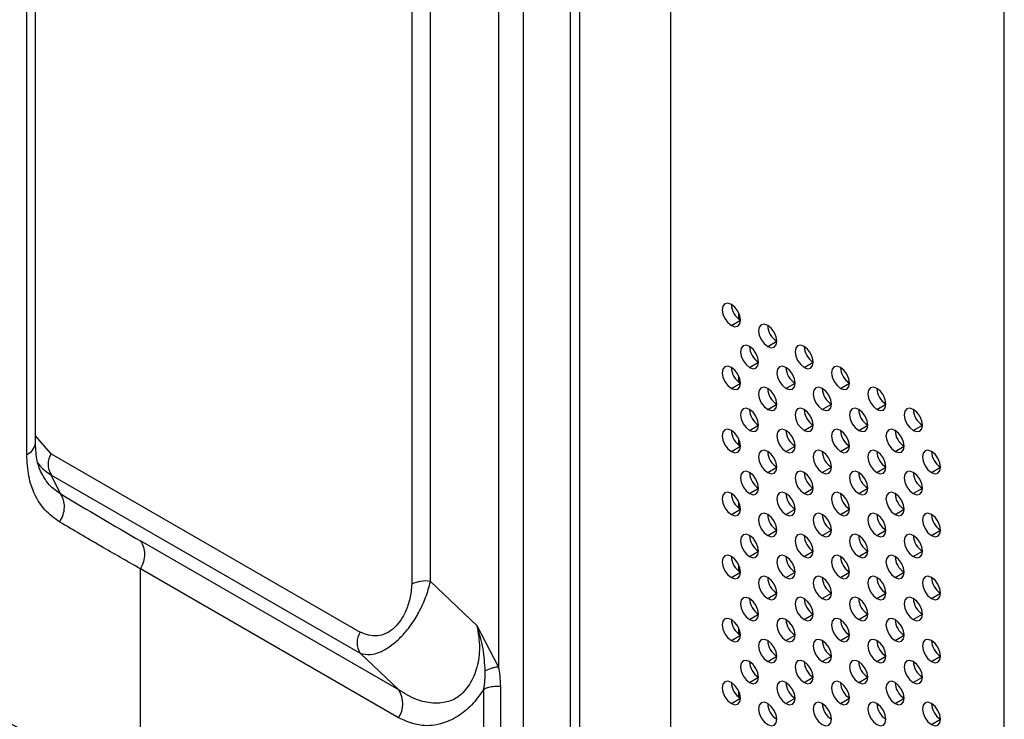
# Model space of a CAD drawing. Header units: millimetres. Extents: x 0 to 1118, y 0 to 864.
# Tile 80 of 254: x 861 to 874, y 639 to 648. Entities that reach past the tile are written whole.
import ezdxf

# ---------------------------------------------------------------- set-up
doc = ezdxf.new("R2010")
doc.units = ezdxf.units.MM

msp = doc.modelspace()

# ---------------------------------------------------------------- linework, layer by layer
at = {"color": 7, "linetype": 'Continuous', "lineweight": 25}
for p, q in [((867.297, 611.74), (867.297, 687.674)), ((869.199, 686.699), (869.199, 611.706)), ((867.903, 685.678), (867.903, 611.502)), ((868.021, 685.61), (868.021, 611.434)), ((873.524, 609.209), (873.524, 684.229)), ((866.975, 664.755), (866.975, 639.76)), ((866.092, 640.867), (866.092, 663.92)), ((865.85, 663.883), (865.85, 640.83)), ((860.976, 642.658), (860.976, 655.325)), ((860.863, 642.514), (860.863, 655.181)), ((870.083, 644.347), (870.083, 644.268)), ((869.989, 644.184), (870.107, 644.252)), ((870.46, 643.912), (870.578, 643.98)), ((870.225, 643.64), (870.342, 643.708)), ((870.932, 643.64), (871.05, 643.708)), ((870.083, 643.531), (870.083, 643.452)), ((869.989, 643.368), (870.107, 643.436)), ((870.696, 643.368), (870.814, 643.436)), ((871.403, 643.368), (871.521, 643.436)), ((870.46, 643.095), (870.578, 643.163)), ((871.167, 643.095), (871.285, 643.164)), ((871.874, 643.096), (871.992, 643.164)), ((870.225, 642.823), (870.342, 642.891)), ((870.932, 642.823), (871.05, 642.891)), ((871.639, 642.823), (871.757, 642.891)), ((872.346, 642.823), (872.464, 642.891)), ((869.989, 642.551), (870.107, 642.619)), ((870.083, 642.714), (870.083, 642.635)), ((870.696, 642.551), (870.814, 642.619)), ((871.403, 642.551), (871.521, 642.619)), ((872.11, 642.551), (872.228, 642.619)), ((861.178, 642.521), (865.181, 640.21)), ((870.46, 642.279), (870.578, 642.347)), ((871.167, 642.279), (871.285, 642.347)), ((871.874, 642.279), (871.992, 642.347)), ((872.582, 642.279), (872.699, 642.347)), ((861.177, 642.25), (861.302, 642.002)), ((861.177, 642.25), (865.18, 639.939)), ((870.225, 642.007), (870.342, 642.075)), ((870.932, 642.007), (871.05, 642.075)), ((871.639, 642.007), (871.757, 642.075)), ((872.346, 642.007), (872.464, 642.075)), ((870.083, 641.898), (870.083, 641.819)), ((869.989, 641.734), (870.107, 641.803)), ((870.696, 641.735), (870.814, 641.803)), ((871.403, 641.735), (871.521, 641.803)), ((872.11, 641.735), (872.228, 641.803)), ((870.46, 641.462), (870.578, 641.53)), ((871.167, 641.462), (871.285, 641.53)), ((871.874, 641.462), (871.992, 641.531)), ((872.582, 641.463), (872.699, 641.531)), ((865.681, 639.461), (862.338, 641.392)), ((870.225, 641.19), (870.342, 641.258)), ((870.932, 641.19), (871.05, 641.258)), ((871.639, 641.19), (871.757, 641.258)), ((872.346, 641.19), (872.464, 641.258)), ((870.083, 641.081), (870.083, 641.002)), ((862.336, 638.106), (862.336, 641.031)), ((865.68, 639.1), (862.336, 641.031)), ((869.989, 640.918), (870.107, 640.986)), ((870.696, 640.918), (870.814, 640.986)), ((871.403, 640.918), (871.521, 640.986)), ((872.11, 640.918), (872.228, 640.986)), ((866.092, 640.867), (866.696, 640.291)), ((870.46, 640.646), (870.578, 640.714)), ((871.167, 640.646), (871.285, 640.714)), ((871.874, 640.646), (871.992, 640.714)), ((872.582, 640.646), (872.699, 640.714)), ((870.225, 640.374), (870.342, 640.442)), ((870.932, 640.374), (871.05, 640.442)), ((871.639, 640.374), (871.757, 640.442)), ((872.346, 640.374), (872.464, 640.442)), ((866.975, 639.76), (866.696, 640.291)), ((870.083, 640.265), (870.083, 640.186)), ((869.989, 640.101), (870.107, 640.169)), ((870.696, 640.101), (870.814, 640.17)), ((871.403, 640.102), (871.521, 640.17)), ((872.11, 640.102), (872.228, 640.17)), ((865.681, 639.461), (865.18, 639.939)), ((870.46, 639.829), (870.578, 639.897)), ((871.167, 639.829), (871.285, 639.897)), ((871.874, 639.829), (871.992, 639.897)), ((872.582, 639.829), (872.699, 639.897)), ((870.225, 639.557), (870.342, 639.625)), ((870.932, 639.557), (871.05, 639.625)), ((871.639, 639.557), (871.757, 639.625)), ((872.346, 639.557), (872.464, 639.625)), ((866.781, 639.469), (866.781, 635.497)), ((867.002, 635.537), (867.002, 639.509)), ((870.083, 639.448), (870.083, 639.369)), ((869.989, 639.285), (870.107, 639.353)), ((870.696, 639.285), (870.814, 639.353)), ((871.403, 639.285), (871.521, 639.353)), ((872.11, 639.285), (872.228, 639.353)), ((872.582, 639.013), (872.699, 639.081))]:
    msp.add_line(p, q, dxfattribs=at)
at = {"color": 8, "linetype": 'Continuous', "lineweight": 25}
msp.add_line((861.178, 642.521), (860.976, 642.752), dxfattribs=at)
at = {"color": 7, "linetype": 'Continuous', "lineweight": 25, "flags": 128}
for points in [[(869.989, 644.456), (869.944, 644.472), (869.906, 644.465), (869.88, 644.435), (869.871, 644.388), (869.88, 644.331), (869.906, 644.272), (869.944, 644.22), (869.989, 644.184)], [(869.989, 644.184), (870.034, 644.168), (870.072, 644.176), (870.098, 644.205), (870.107, 644.252), (870.098, 644.309), (870.072, 644.368), (870.034, 644.42), (869.989, 644.456)], [(870.46, 644.184), (870.415, 644.2), (870.377, 644.192), (870.351, 644.163), (870.342, 644.116), (870.351, 644.059), (870.377, 644), (870.415, 643.948), (870.46, 643.912)], [(870.46, 643.912), (870.505, 643.896), (870.544, 643.904), (870.569, 643.933), (870.578, 643.98), (870.569, 644.037), (870.544, 644.096), (870.505, 644.148), (870.46, 644.184)], [(870.225, 643.912), (870.179, 643.928), (870.141, 643.92), (870.116, 643.891), (870.107, 643.844), (870.116, 643.787), (870.141, 643.728), (870.179, 643.676), (870.225, 643.64)], [(870.225, 643.64), (870.27, 643.624), (870.308, 643.632), (870.333, 643.661), (870.342, 643.708), (870.333, 643.765), (870.308, 643.824), (870.27, 643.876), (870.225, 643.912)], [(870.932, 643.912), (870.887, 643.928), (870.848, 643.92), (870.823, 643.891), (870.814, 643.844), (870.823, 643.787), (870.848, 643.728), (870.887, 643.676), (870.932, 643.64)], [(870.932, 643.64), (870.977, 643.624), (871.015, 643.632), (871.041, 643.661), (871.05, 643.708), (871.041, 643.765), (871.015, 643.824), (870.977, 643.876), (870.932, 643.912)], [(869.989, 643.64), (869.944, 643.655), (869.906, 643.648), (869.88, 643.619), (869.871, 643.572), (869.88, 643.514), (869.906, 643.456), (869.944, 643.404), (869.989, 643.368)], [(869.989, 643.368), (870.034, 643.352), (870.072, 643.359), (870.098, 643.389), (870.107, 643.436), (870.098, 643.493), (870.072, 643.552), (870.034, 643.603), (869.989, 643.64)], [(870.696, 643.64), (870.651, 643.655), (870.613, 643.648), (870.587, 643.619), (870.578, 643.572), (870.587, 643.514), (870.613, 643.456), (870.651, 643.404), (870.696, 643.368)], [(870.696, 643.368), (870.741, 643.352), (870.779, 643.359), (870.805, 643.389), (870.814, 643.436), (870.805, 643.493), (870.779, 643.552), (870.741, 643.603), (870.696, 643.64)], [(871.403, 643.64), (871.358, 643.656), (871.32, 643.648), (871.294, 643.619), (871.285, 643.572), (871.294, 643.515), (871.32, 643.456), (871.358, 643.404), (871.403, 643.368)], [(871.403, 643.368), (871.448, 643.352), (871.486, 643.359), (871.512, 643.389), (871.521, 643.436), (871.512, 643.493), (871.486, 643.552), (871.448, 643.603), (871.403, 643.64)], [(870.46, 643.368), (870.415, 643.383), (870.377, 643.376), (870.351, 643.346), (870.342, 643.3), (870.351, 643.242), (870.377, 643.183), (870.415, 643.132), (870.46, 643.095)], [(870.46, 643.095), (870.505, 643.08), (870.544, 643.087), (870.569, 643.117), (870.578, 643.163), (870.569, 643.221), (870.544, 643.28), (870.505, 643.331), (870.46, 643.368)], [(871.167, 643.368), (871.122, 643.383), (871.084, 643.376), (871.058, 643.347), (871.05, 643.3), (871.058, 643.242), (871.084, 643.183), (871.122, 643.132), (871.167, 643.095)], [(871.167, 643.095), (871.212, 643.08), (871.251, 643.087), (871.276, 643.117), (871.285, 643.164), (871.276, 643.221), (871.251, 643.28), (871.212, 643.331), (871.167, 643.368)], [(871.874, 643.368), (871.829, 643.383), (871.791, 643.376), (871.766, 643.347), (871.757, 643.3), (871.766, 643.242), (871.791, 643.184), (871.829, 643.132), (871.874, 643.096)], [(871.874, 643.096), (871.92, 643.08), (871.958, 643.087), (871.983, 643.117), (871.992, 643.164), (871.983, 643.221), (871.958, 643.28), (871.92, 643.331), (871.874, 643.368)], [(870.225, 643.095), (870.179, 643.111), (870.141, 643.104), (870.116, 643.074), (870.107, 643.027), (870.116, 642.97), (870.141, 642.911), (870.179, 642.86), (870.225, 642.823)], [(870.932, 643.095), (870.887, 643.111), (870.848, 643.104), (870.823, 643.074), (870.814, 643.027), (870.823, 642.97), (870.848, 642.911), (870.887, 642.86), (870.932, 642.823)], [(871.639, 643.096), (871.594, 643.111), (871.555, 643.104), (871.53, 643.074), (871.521, 643.027), (871.53, 642.97), (871.555, 642.911), (871.594, 642.86), (871.639, 642.823)], [(872.346, 643.096), (872.301, 643.111), (872.263, 643.104), (872.237, 643.074), (872.228, 643.028), (872.237, 642.97), (872.263, 642.911), (872.301, 642.86), (872.346, 642.823)], [(870.225, 642.823), (870.27, 642.808), (870.308, 642.815), (870.333, 642.844), (870.342, 642.891), (870.333, 642.949), (870.308, 643.007), (870.27, 643.059), (870.225, 643.095)], [(870.932, 642.823), (870.977, 642.808), (871.015, 642.815), (871.041, 642.844), (871.05, 642.891), (871.041, 642.949), (871.015, 643.008), (870.977, 643.059), (870.932, 643.095)], [(871.639, 642.823), (871.684, 642.808), (871.722, 642.815), (871.748, 642.845), (871.757, 642.891), (871.748, 642.949), (871.722, 643.008), (871.684, 643.059), (871.639, 643.096)], [(872.346, 642.823), (872.391, 642.808), (872.429, 642.815), (872.455, 642.845), (872.464, 642.891), (872.455, 642.949), (872.429, 643.008), (872.391, 643.059), (872.346, 643.096)], [(869.989, 642.823), (869.944, 642.839), (869.906, 642.831), (869.88, 642.802), (869.871, 642.755), (869.88, 642.698), (869.906, 642.639), (869.944, 642.587), (869.989, 642.551)], [(869.989, 642.551), (870.034, 642.535), (870.072, 642.543), (870.098, 642.572), (870.107, 642.619), (870.098, 642.676), (870.072, 642.735), (870.034, 642.787), (869.989, 642.823)], [(870.696, 642.823), (870.651, 642.839), (870.613, 642.832), (870.587, 642.802), (870.578, 642.755), (870.587, 642.698), (870.613, 642.639), (870.651, 642.587), (870.696, 642.551)], [(870.696, 642.551), (870.741, 642.535), (870.779, 642.543), (870.805, 642.572), (870.814, 642.619), (870.805, 642.676), (870.779, 642.735), (870.741, 642.787), (870.696, 642.823)], [(871.403, 642.823), (871.358, 642.839), (871.32, 642.832), (871.294, 642.802), (871.285, 642.755), (871.294, 642.698), (871.32, 642.639), (871.358, 642.588), (871.403, 642.551)], [(871.403, 642.551), (871.448, 642.535), (871.486, 642.543), (871.512, 642.572), (871.521, 642.619), (871.512, 642.676), (871.486, 642.735), (871.448, 642.787), (871.403, 642.823)], [(872.11, 642.823), (872.065, 642.839), (872.027, 642.832), (872.001, 642.802), (871.992, 642.755), (872.001, 642.698), (872.027, 642.639), (872.065, 642.588), (872.11, 642.551)], [(872.11, 642.551), (872.155, 642.536), (872.194, 642.543), (872.219, 642.572), (872.228, 642.619), (872.219, 642.677), (872.194, 642.735), (872.155, 642.787), (872.11, 642.823)], [(870.46, 642.551), (870.415, 642.567), (870.377, 642.559), (870.351, 642.53), (870.342, 642.483), (870.351, 642.426), (870.377, 642.367), (870.415, 642.315), (870.46, 642.279)], [(870.46, 642.279), (870.505, 642.263), (870.544, 642.271), (870.569, 642.3), (870.578, 642.347), (870.569, 642.404), (870.544, 642.463), (870.505, 642.515), (870.46, 642.551)], [(871.167, 642.551), (871.122, 642.567), (871.084, 642.559), (871.058, 642.53), (871.05, 642.483), (871.058, 642.426), (871.084, 642.367), (871.122, 642.315), (871.167, 642.279)], [(871.167, 642.279), (871.212, 642.263), (871.251, 642.271), (871.276, 642.3), (871.285, 642.347), (871.276, 642.404), (871.251, 642.463), (871.212, 642.515), (871.167, 642.551)], [(871.874, 642.551), (871.829, 642.567), (871.791, 642.559), (871.766, 642.53), (871.757, 642.483), (871.766, 642.426), (871.791, 642.367), (871.829, 642.315), (871.874, 642.279)], [(871.874, 642.279), (871.92, 642.263), (871.958, 642.271), (871.983, 642.3), (871.992, 642.347), (871.983, 642.404), (871.958, 642.463), (871.92, 642.515), (871.874, 642.551)], [(872.582, 642.551), (872.536, 642.567), (872.498, 642.56), (872.473, 642.53), (872.464, 642.483), (872.473, 642.426), (872.498, 642.367), (872.536, 642.315), (872.582, 642.279)], [(872.582, 642.279), (872.627, 642.263), (872.665, 642.271), (872.69, 642.3), (872.699, 642.347), (872.69, 642.404), (872.665, 642.463), (872.627, 642.515), (872.582, 642.551)], [(870.225, 642.279), (870.179, 642.295), (870.141, 642.287), (870.116, 642.258), (870.107, 642.211), (870.116, 642.154), (870.141, 642.095), (870.179, 642.043), (870.225, 642.007)], [(870.225, 642.007), (870.27, 641.991), (870.308, 641.998), (870.333, 642.028), (870.342, 642.075), (870.333, 642.132), (870.308, 642.191), (870.27, 642.242), (870.225, 642.279)], [(870.932, 642.279), (870.887, 642.295), (870.848, 642.287), (870.823, 642.258), (870.814, 642.211), (870.823, 642.154), (870.848, 642.095), (870.887, 642.043), (870.932, 642.007)], [(870.932, 642.007), (870.977, 641.991), (871.015, 641.999), (871.041, 642.028), (871.05, 642.075), (871.041, 642.132), (871.015, 642.191), (870.977, 642.243), (870.932, 642.279)], [(871.639, 642.279), (871.594, 642.295), (871.555, 642.287), (871.53, 642.258), (871.521, 642.211), (871.53, 642.154), (871.555, 642.095), (871.594, 642.043), (871.639, 642.007)], [(871.639, 642.007), (871.684, 641.991), (871.722, 641.999), (871.748, 642.028), (871.757, 642.075), (871.748, 642.132), (871.722, 642.191), (871.684, 642.243), (871.639, 642.279)], [(872.346, 642.279), (872.301, 642.295), (872.263, 642.287), (872.237, 642.258), (872.228, 642.211), (872.237, 642.154), (872.263, 642.095), (872.301, 642.043), (872.346, 642.007)], [(872.346, 642.007), (872.391, 641.991), (872.429, 641.999), (872.455, 642.028), (872.464, 642.075), (872.455, 642.132), (872.429, 642.191), (872.391, 642.243), (872.346, 642.279)], [(869.989, 642.007), (869.944, 642.022), (869.906, 642.015), (869.88, 641.986), (869.871, 641.939), (869.88, 641.881), (869.906, 641.822), (869.944, 641.771), (869.989, 641.734)], [(869.989, 641.734), (870.034, 641.719), (870.072, 641.726), (870.098, 641.756), (870.107, 641.803), (870.098, 641.86), (870.072, 641.919), (870.034, 641.97), (869.989, 642.007)], [(870.696, 642.007), (870.651, 642.022), (870.613, 642.015), (870.587, 641.986), (870.578, 641.939), (870.587, 641.881), (870.613, 641.823), (870.651, 641.771), (870.696, 641.735)], [(870.696, 641.735), (870.741, 641.719), (870.779, 641.726), (870.805, 641.756), (870.814, 641.803), (870.805, 641.86), (870.779, 641.919), (870.741, 641.97), (870.696, 642.007)], [(871.403, 642.007), (871.358, 642.022), (871.32, 642.015), (871.294, 641.986), (871.285, 641.939), (871.294, 641.881), (871.32, 641.823), (871.358, 641.771), (871.403, 641.735)], [(871.403, 641.735), (871.448, 641.719), (871.486, 641.726), (871.512, 641.756), (871.521, 641.803), (871.512, 641.86), (871.486, 641.919), (871.448, 641.97), (871.403, 642.007)], [(872.11, 642.007), (872.065, 642.023), (872.027, 642.015), (872.001, 641.986), (871.992, 641.939), (872.001, 641.882), (872.027, 641.823), (872.065, 641.771), (872.11, 641.735)], [(872.11, 641.735), (872.155, 641.719), (872.194, 641.726), (872.219, 641.756), (872.228, 641.803), (872.219, 641.86), (872.194, 641.919), (872.155, 641.97), (872.11, 642.007)], [(870.46, 641.735), (870.415, 641.75), (870.377, 641.743), (870.351, 641.713), (870.342, 641.666), (870.351, 641.609), (870.377, 641.55), (870.415, 641.499), (870.46, 641.462)], [(870.46, 641.462), (870.505, 641.447), (870.544, 641.454), (870.569, 641.484), (870.578, 641.53), (870.569, 641.588), (870.544, 641.647), (870.505, 641.698), (870.46, 641.735)], [(871.167, 641.735), (871.122, 641.75), (871.084, 641.743), (871.058, 641.713), (871.05, 641.667), (871.058, 641.609), (871.084, 641.55), (871.122, 641.499), (871.167, 641.462)], [(871.167, 641.462), (871.212, 641.447), (871.251, 641.454), (871.276, 641.484), (871.285, 641.53), (871.276, 641.588), (871.251, 641.647), (871.212, 641.698), (871.167, 641.735)], [(871.874, 641.735), (871.829, 641.75), (871.791, 641.743), (871.766, 641.714), (871.757, 641.667), (871.766, 641.609), (871.791, 641.55), (871.829, 641.499), (871.874, 641.462)], [(871.874, 641.462), (871.92, 641.447), (871.958, 641.454), (871.983, 641.484), (871.992, 641.531), (871.983, 641.588), (871.958, 641.647), (871.92, 641.698), (871.874, 641.735)], [(872.582, 641.735), (872.536, 641.75), (872.498, 641.743), (872.473, 641.714), (872.464, 641.667), (872.473, 641.609), (872.498, 641.551), (872.536, 641.499), (872.582, 641.463)], [(872.582, 641.463), (872.627, 641.447), (872.665, 641.454), (872.69, 641.484), (872.699, 641.531), (872.69, 641.588), (872.665, 641.647), (872.627, 641.698), (872.582, 641.735)], [(870.225, 641.462), (870.179, 641.478), (870.141, 641.471), (870.116, 641.441), (870.107, 641.394), (870.116, 641.337), (870.141, 641.278), (870.179, 641.227), (870.225, 641.19)], [(870.225, 641.19), (870.27, 641.174), (870.308, 641.182), (870.333, 641.211), (870.342, 641.258), (870.333, 641.315), (870.308, 641.374), (870.27, 641.426), (870.225, 641.462)], [(870.932, 641.462), (870.887, 641.478), (870.848, 641.471), (870.823, 641.441), (870.814, 641.394), (870.823, 641.337), (870.848, 641.278), (870.887, 641.227), (870.932, 641.19)], [(870.932, 641.19), (870.977, 641.175), (871.015, 641.182), (871.041, 641.211), (871.05, 641.258), (871.041, 641.316), (871.015, 641.374), (870.977, 641.426), (870.932, 641.462)], [(871.639, 641.462), (871.594, 641.478), (871.555, 641.471), (871.53, 641.441), (871.521, 641.394), (871.53, 641.337), (871.555, 641.278), (871.594, 641.227), (871.639, 641.19)], [(871.639, 641.19), (871.684, 641.175), (871.722, 641.182), (871.748, 641.211), (871.757, 641.258), (871.748, 641.316), (871.722, 641.374), (871.684, 641.426), (871.639, 641.462)], [(872.346, 641.463), (872.301, 641.478), (872.263, 641.471), (872.237, 641.441), (872.228, 641.394), (872.237, 641.337), (872.263, 641.278), (872.301, 641.227), (872.346, 641.19)], [(872.346, 641.19), (872.391, 641.175), (872.429, 641.182), (872.455, 641.211), (872.464, 641.258), (872.455, 641.316), (872.429, 641.375), (872.391, 641.426), (872.346, 641.463)], [(869.989, 641.19), (869.944, 641.206), (869.906, 641.198), (869.88, 641.169), (869.871, 641.122), (869.88, 641.065), (869.906, 641.006), (869.944, 640.954), (869.989, 640.918)], [(870.696, 641.19), (870.651, 641.206), (870.613, 641.198), (870.587, 641.169), (870.578, 641.122), (870.587, 641.065), (870.613, 641.006), (870.651, 640.954), (870.696, 640.918)], [(871.403, 641.19), (871.358, 641.206), (871.32, 641.199), (871.294, 641.169), (871.285, 641.122), (871.294, 641.065), (871.32, 641.006), (871.358, 640.954), (871.403, 640.918)], [(872.11, 641.19), (872.065, 641.206), (872.027, 641.199), (872.001, 641.169), (871.992, 641.122), (872.001, 641.065), (872.027, 641.006), (872.065, 640.955), (872.11, 640.918)], [(869.989, 640.918), (870.034, 640.902), (870.072, 640.91), (870.098, 640.939), (870.107, 640.986), (870.098, 641.043), (870.072, 641.102), (870.034, 641.154), (869.989, 641.19)], [(870.696, 640.918), (870.741, 640.902), (870.779, 640.91), (870.805, 640.939), (870.814, 640.986), (870.805, 641.043), (870.779, 641.102), (870.741, 641.154), (870.696, 641.19)], [(871.403, 640.918), (871.448, 640.902), (871.486, 640.91), (871.512, 640.939), (871.521, 640.986), (871.512, 641.043), (871.486, 641.102), (871.448, 641.154), (871.403, 641.19)], [(872.11, 640.918), (872.155, 640.902), (872.194, 640.91), (872.219, 640.939), (872.228, 640.986), (872.219, 641.043), (872.194, 641.102), (872.155, 641.154), (872.11, 641.19)], [(870.46, 640.918), (870.415, 640.934), (870.377, 640.926), (870.351, 640.897), (870.342, 640.85), (870.351, 640.793), (870.377, 640.734), (870.415, 640.682), (870.46, 640.646)], [(870.46, 640.646), (870.505, 640.63), (870.544, 640.638), (870.569, 640.667), (870.578, 640.714), (870.569, 640.771), (870.544, 640.83), (870.505, 640.882), (870.46, 640.918)], [(871.167, 640.918), (871.122, 640.934), (871.084, 640.926), (871.058, 640.897), (871.05, 640.85), (871.058, 640.793), (871.084, 640.734), (871.122, 640.682), (871.167, 640.646)], [(871.167, 640.646), (871.212, 640.63), (871.251, 640.638), (871.276, 640.667), (871.285, 640.714), (871.276, 640.771), (871.251, 640.83), (871.212, 640.882), (871.167, 640.918)], [(871.874, 640.918), (871.829, 640.934), (871.791, 640.926), (871.766, 640.897), (871.757, 640.85), (871.766, 640.793), (871.791, 640.734), (871.829, 640.682), (871.874, 640.646)], [(871.874, 640.646), (871.92, 640.63), (871.958, 640.638), (871.983, 640.667), (871.992, 640.714), (871.983, 640.771), (871.958, 640.83), (871.92, 640.882), (871.874, 640.918)], [(872.582, 640.918), (872.536, 640.934), (872.498, 640.926), (872.473, 640.897), (872.464, 640.85), (872.473, 640.793), (872.498, 640.734), (872.536, 640.682), (872.582, 640.646)], [(872.582, 640.646), (872.627, 640.63), (872.665, 640.638), (872.69, 640.667), (872.699, 640.714), (872.69, 640.771), (872.665, 640.83), (872.627, 640.882), (872.582, 640.918)], [(870.225, 640.646), (870.179, 640.661), (870.141, 640.654), (870.116, 640.625), (870.107, 640.578), (870.116, 640.52), (870.141, 640.462), (870.179, 640.41), (870.225, 640.374)], [(870.225, 640.374), (870.27, 640.358), (870.308, 640.365), (870.333, 640.395), (870.342, 640.442), (870.333, 640.499), (870.308, 640.558), (870.27, 640.609), (870.225, 640.646)], [(870.932, 640.646), (870.887, 640.662), (870.848, 640.654), (870.823, 640.625), (870.814, 640.578), (870.823, 640.521), (870.848, 640.462), (870.887, 640.41), (870.932, 640.374)], [(870.932, 640.374), (870.977, 640.358), (871.015, 640.365), (871.041, 640.395), (871.05, 640.442), (871.041, 640.499), (871.015, 640.558), (870.977, 640.609), (870.932, 640.646)], [(871.639, 640.646), (871.594, 640.662), (871.555, 640.654), (871.53, 640.625), (871.521, 640.578), (871.53, 640.521), (871.555, 640.462), (871.594, 640.41), (871.639, 640.374)], [(871.639, 640.374), (871.684, 640.358), (871.722, 640.365), (871.748, 640.395), (871.757, 640.442), (871.748, 640.499), (871.722, 640.558), (871.684, 640.61), (871.639, 640.646)], [(872.346, 640.646), (872.301, 640.662), (872.263, 640.654), (872.237, 640.625), (872.228, 640.578), (872.237, 640.521), (872.263, 640.462), (872.301, 640.41), (872.346, 640.374)], [(872.346, 640.374), (872.391, 640.358), (872.429, 640.366), (872.455, 640.395), (872.464, 640.442), (872.455, 640.499), (872.429, 640.558), (872.391, 640.61), (872.346, 640.646)], [(869.989, 640.374), (869.944, 640.389), (869.906, 640.382), (869.88, 640.352), (869.871, 640.306), (869.88, 640.248), (869.906, 640.189), (869.944, 640.138), (869.989, 640.101)], [(869.989, 640.101), (870.034, 640.086), (870.072, 640.093), (870.098, 640.123), (870.107, 640.169), (870.098, 640.227), (870.072, 640.286), (870.034, 640.337), (869.989, 640.374)], [(870.696, 640.374), (870.651, 640.389), (870.613, 640.382), (870.587, 640.352), (870.578, 640.306), (870.587, 640.248), (870.613, 640.189), (870.651, 640.138), (870.696, 640.101)], [(870.696, 640.101), (870.741, 640.086), (870.779, 640.093), (870.805, 640.123), (870.814, 640.17), (870.805, 640.227), (870.779, 640.286), (870.741, 640.337), (870.696, 640.374)], [(871.403, 640.374), (871.358, 640.389), (871.32, 640.382), (871.294, 640.353), (871.285, 640.306), (871.294, 640.248), (871.32, 640.19), (871.358, 640.138), (871.403, 640.102)], [(871.403, 640.102), (871.448, 640.086), (871.486, 640.093), (871.512, 640.123), (871.521, 640.17), (871.512, 640.227), (871.486, 640.286), (871.448, 640.337), (871.403, 640.374)], [(872.11, 640.374), (872.065, 640.389), (872.027, 640.382), (872.001, 640.353), (871.992, 640.306), (872.001, 640.248), (872.027, 640.19), (872.065, 640.138), (872.11, 640.102)], [(872.11, 640.102), (872.155, 640.086), (872.194, 640.093), (872.219, 640.123), (872.228, 640.17), (872.219, 640.227), (872.194, 640.286), (872.155, 640.337), (872.11, 640.374)], [(870.46, 640.101), (870.415, 640.117), (870.377, 640.11), (870.351, 640.08), (870.342, 640.033), (870.351, 639.976), (870.377, 639.917), (870.415, 639.866), (870.46, 639.829)], [(870.46, 639.829), (870.505, 639.814), (870.544, 639.821), (870.569, 639.85), (870.578, 639.897), (870.569, 639.955), (870.544, 640.013), (870.505, 640.065), (870.46, 640.101)], [(871.167, 640.102), (871.122, 640.117), (871.084, 640.11), (871.058, 640.08), (871.05, 640.033), (871.058, 639.976), (871.084, 639.917), (871.122, 639.866), (871.167, 639.829)], [(871.167, 639.829), (871.212, 639.814), (871.251, 639.821), (871.276, 639.85), (871.285, 639.897), (871.276, 639.955), (871.251, 640.014), (871.212, 640.065), (871.167, 640.102)], [(871.874, 640.102), (871.829, 640.117), (871.791, 640.11), (871.766, 640.08), (871.757, 640.034), (871.766, 639.976), (871.791, 639.917), (871.829, 639.866), (871.874, 639.829)], [(871.874, 639.829), (871.92, 639.814), (871.958, 639.821), (871.983, 639.851), (871.992, 639.897), (871.983, 639.955), (871.958, 640.014), (871.92, 640.065), (871.874, 640.102)], [(872.582, 640.102), (872.536, 640.117), (872.498, 640.11), (872.473, 640.08), (872.464, 640.034), (872.473, 639.976), (872.498, 639.917), (872.536, 639.866), (872.582, 639.829)], [(872.582, 639.829), (872.627, 639.814), (872.665, 639.821), (872.69, 639.851), (872.699, 639.898), (872.69, 639.955), (872.665, 640.014), (872.627, 640.065), (872.582, 640.102)], [(870.225, 639.829), (870.179, 639.845), (870.141, 639.837), (870.116, 639.808), (870.107, 639.761), (870.116, 639.704), (870.141, 639.645), (870.179, 639.593), (870.225, 639.557)], [(870.225, 639.557), (870.27, 639.541), (870.308, 639.549), (870.333, 639.578), (870.342, 639.625), (870.333, 639.682), (870.308, 639.741), (870.27, 639.793), (870.225, 639.829)], [(870.932, 639.829), (870.887, 639.845), (870.848, 639.838), (870.823, 639.808), (870.814, 639.761), (870.823, 639.704), (870.848, 639.645), (870.887, 639.594), (870.932, 639.557)], [(870.932, 639.557), (870.977, 639.541), (871.015, 639.549), (871.041, 639.578), (871.05, 639.625), (871.041, 639.682), (871.015, 639.741), (870.977, 639.793), (870.932, 639.829)], [(871.639, 639.829), (871.594, 639.845), (871.555, 639.838), (871.53, 639.808), (871.521, 639.761), (871.53, 639.704), (871.555, 639.645), (871.594, 639.594), (871.639, 639.557)], [(871.639, 639.557), (871.684, 639.542), (871.722, 639.549), (871.748, 639.578), (871.757, 639.625), (871.748, 639.683), (871.722, 639.741), (871.684, 639.793), (871.639, 639.829)], [(872.346, 639.829), (872.301, 639.845), (872.263, 639.838), (872.237, 639.808), (872.228, 639.761), (872.237, 639.704), (872.263, 639.645), (872.301, 639.594), (872.346, 639.557)], [(872.346, 639.557), (872.391, 639.542), (872.429, 639.549), (872.455, 639.578), (872.464, 639.625), (872.455, 639.683), (872.429, 639.741), (872.391, 639.793), (872.346, 639.829)], [(869.989, 639.557), (869.944, 639.573), (869.906, 639.565), (869.88, 639.536), (869.871, 639.489), (869.88, 639.432), (869.906, 639.373), (869.944, 639.321), (869.989, 639.285)], [(869.989, 639.285), (870.034, 639.269), (870.072, 639.277), (870.098, 639.306), (870.107, 639.353), (870.098, 639.41), (870.072, 639.469), (870.034, 639.521), (869.989, 639.557)], [(870.696, 639.557), (870.651, 639.573), (870.613, 639.565), (870.587, 639.536), (870.578, 639.489), (870.587, 639.432), (870.613, 639.373), (870.651, 639.321), (870.696, 639.285)], [(870.696, 639.285), (870.741, 639.269), (870.779, 639.277), (870.805, 639.306), (870.814, 639.353), (870.805, 639.41), (870.779, 639.469), (870.741, 639.521), (870.696, 639.557)], [(871.403, 639.557), (871.358, 639.573), (871.32, 639.565), (871.294, 639.536), (871.285, 639.489), (871.294, 639.432), (871.32, 639.373), (871.358, 639.321), (871.403, 639.285)], [(871.403, 639.285), (871.448, 639.269), (871.486, 639.277), (871.512, 639.306), (871.521, 639.353), (871.512, 639.41), (871.486, 639.469), (871.448, 639.521), (871.403, 639.557)], [(872.11, 639.557), (872.065, 639.573), (872.027, 639.565), (872.001, 639.536), (871.992, 639.489), (872.001, 639.432), (872.027, 639.373), (872.065, 639.321), (872.11, 639.285)], [(872.11, 639.285), (872.155, 639.269), (872.194, 639.277), (872.219, 639.306), (872.228, 639.353), (872.219, 639.41), (872.194, 639.469), (872.155, 639.521), (872.11, 639.557)], [(870.46, 639.285), (870.415, 639.301), (870.377, 639.293), (870.351, 639.264), (870.342, 639.217), (870.351, 639.16), (870.377, 639.101), (870.415, 639.049), (870.46, 639.013)], [(870.46, 639.013), (870.505, 638.997), (870.544, 639.004), (870.569, 639.034), (870.578, 639.081), (870.569, 639.138), (870.544, 639.197), (870.505, 639.249), (870.46, 639.285)], [(871.167, 639.285), (871.122, 639.301), (871.084, 639.293), (871.058, 639.264), (871.05, 639.217), (871.058, 639.16), (871.084, 639.101), (871.122, 639.049), (871.167, 639.013)], [(871.167, 639.013), (871.212, 638.997), (871.251, 639.005), (871.276, 639.034), (871.285, 639.081), (871.276, 639.138), (871.251, 639.197), (871.212, 639.249), (871.167, 639.285)], [(871.874, 639.285), (871.829, 639.301), (871.791, 639.293), (871.766, 639.264), (871.757, 639.217), (871.766, 639.16), (871.791, 639.101), (871.829, 639.049), (871.874, 639.013)], [(871.874, 639.013), (871.92, 638.997), (871.958, 639.005), (871.983, 639.034), (871.992, 639.081), (871.983, 639.138), (871.958, 639.197), (871.92, 639.249), (871.874, 639.285)], [(872.582, 639.285), (872.536, 639.301), (872.498, 639.293), (872.473, 639.264), (872.464, 639.217), (872.473, 639.16), (872.498, 639.101), (872.536, 639.049), (872.582, 639.013)], [(872.582, 639.013), (872.627, 638.997), (872.665, 639.005), (872.69, 639.034), (872.699, 639.081), (872.69, 639.138), (872.665, 639.197), (872.627, 639.249), (872.582, 639.285)]]:
    msp.add_lwpolyline(points, dxfattribs=at)
at = {"color": 7, "linetype": 'Continuous', "lineweight": 25}
for centre, radius, start, end in [((870.239, 644.464), 0.25, 181.8666, 238.1281), ((870.71, 644.192), 0.25, 181.8666, 238.1281), ((870.474, 643.92), 0.25, 181.8666, 238.1281), ((871.182, 643.92), 0.25, 181.8666, 238.1281), ((870.239, 643.648), 0.25, 181.8666, 238.1281), ((870.946, 643.648), 0.25, 181.8666, 238.1281), ((871.653, 643.648), 0.25, 181.8666, 238.1281), ((870.71, 643.376), 0.25, 181.8666, 238.1281), ((871.417, 643.376), 0.25, 181.8666, 238.1281), ((872.124, 643.376), 0.25, 181.8666, 238.1281), ((870.474, 643.104), 0.25, 181.8666, 238.1281), ((871.182, 643.104), 0.25, 181.8666, 238.1281), ((871.889, 643.104), 0.25, 181.8666, 238.1281), ((872.596, 643.104), 0.25, 181.8666, 238.1281), ((870.239, 642.831), 0.25, 181.8666, 238.1281), ((870.946, 642.831), 0.25, 181.8666, 238.1281), ((871.653, 642.831), 0.25, 181.8666, 238.1281), ((872.36, 642.832), 0.25, 181.8666, 238.1281), ((861.391, 642.385), 0.252, 147.3534, 212.1613), ((870.71, 642.559), 0.25, 181.8666, 238.1281), ((871.417, 642.559), 0.25, 181.8666, 238.1281), ((872.124, 642.559), 0.25, 181.8666, 238.1281), ((872.831, 642.559), 0.25, 181.8666, 238.1281), ((870.474, 642.287), 0.25, 181.8666, 238.1281), ((871.182, 642.287), 0.25, 181.8666, 238.1281), ((871.889, 642.287), 0.25, 181.8666, 238.1281), ((872.596, 642.287), 0.25, 181.8666, 238.1281), ((895.182, 698.232), 65.647, 238.93013, 239.97923), ((870.239, 642.015), 0.25, 181.8666, 238.1281), ((870.946, 642.015), 0.25, 181.8666, 238.1281), ((871.653, 642.015), 0.25, 181.8666, 238.1281), ((872.36, 642.015), 0.25, 181.8666, 238.1281), ((870.71, 641.743), 0.25, 181.8666, 238.1281), ((871.417, 641.743), 0.25, 181.8666, 238.1281), ((872.124, 641.743), 0.25, 181.8666, 238.1281), ((872.831, 641.743), 0.25, 181.8666, 238.1281), ((870.474, 641.47), 0.25, 181.8666, 238.1281), ((871.182, 641.471), 0.25, 181.8666, 238.1281), ((871.889, 641.471), 0.25, 181.8666, 238.1281), ((872.596, 641.471), 0.25, 181.8666, 238.1281), ((870.239, 641.198), 0.25, 181.8666, 238.1281), ((870.946, 641.198), 0.25, 181.8666, 238.1281), ((871.653, 641.198), 0.25, 181.8666, 238.1281), ((872.36, 641.198), 0.25, 181.8666, 238.1281), ((866.026, 640.489), 0.384, 80.2289, 117.3572), ((870.71, 640.926), 0.25, 181.8666, 238.1281), ((871.417, 640.926), 0.25, 181.8666, 238.1281), ((872.124, 640.926), 0.25, 181.8666, 238.1281), ((872.831, 640.926), 0.25, 181.8666, 238.1281), ((870.474, 640.654), 0.25, 181.8666, 238.1281), ((871.182, 640.654), 0.25, 181.8666, 238.1281), ((871.889, 640.654), 0.25, 181.8666, 238.1281), ((872.596, 640.654), 0.25, 181.8666, 238.1281), ((870.239, 640.382), 0.25, 181.8666, 238.1281), ((870.946, 640.382), 0.25, 181.8666, 238.1281), ((871.653, 640.382), 0.25, 181.8666, 238.1281), ((872.36, 640.382), 0.25, 181.8666, 238.1281), ((865.394, 640.073), 0.252, 147.3534, 212.1613), ((870.71, 640.11), 0.25, 181.8666, 238.1281), ((871.417, 640.11), 0.25, 181.8666, 238.1281), ((872.124, 640.11), 0.25, 181.8666, 238.1281), ((872.831, 640.11), 0.25, 181.8666, 238.1281), ((870.474, 639.837), 0.25, 181.8666, 238.1281), ((871.182, 639.837), 0.25, 181.8666, 238.1281), ((871.889, 639.838), 0.25, 181.8666, 238.1281), ((872.596, 639.838), 0.25, 181.8666, 238.1281), ((870.239, 639.565), 0.25, 181.8666, 238.1281), ((870.946, 639.565), 0.25, 181.8666, 238.1281), ((871.653, 639.565), 0.25, 181.8666, 238.1281), ((872.36, 639.565), 0.25, 181.8666, 238.1281), ((865.396, 639.281), 0.337, 327.3534, 32.1613), ((870.71, 639.293), 0.25, 181.8666, 238.1281), ((871.417, 639.293), 0.25, 181.8666, 238.1281), ((872.124, 639.293), 0.25, 181.8666, 238.1281), ((872.831, 639.293), 0.25, 181.8666, 238.1281)]:
    msp.add_arc(centre, radius, start, end, dxfattribs=at)
at = {"color": 8, "linetype": 'Continuous', "lineweight": 25}
msp.add_arc((860.8, 642.679), 0.177, 291.0433, 353.0557, dxfattribs=at)
at = {"color": 7, "linetype": 'Continuous', "lineweight": 25}
for points, knots in [([(861.062, 642.254), (861.037, 642.309), (860.988, 642.42), (860.98, 642.577), (860.976, 642.655)], [0, 0, 0, 0, 0.497165, 1, 1, 1, 1]), ([(861.29, 641.636), (861.223, 641.684), (861.095, 641.776), (860.963, 641.984), (860.879, 642.226), (860.869, 642.417), (860.863, 642.514)], [0, 0, 0, 0, 0.272719, 0.520284, 0.757618, 1, 1, 1, 1]), ([(862.336, 641.031), (862.164, 641.129), (861.819, 641.325), (861.467, 641.532), (861.29, 641.636)], [0, 0, 0, 0, 0.499993, 1, 1, 1, 1]), ([(865.18, 639.939), (865.223, 639.928), (865.302, 639.909), (865.447, 639.95), (865.588, 640.034), (865.721, 640.153), (865.843, 640.301), (865.95, 640.475), (866.041, 640.672), (866.074, 640.799), (866.092, 640.867)], [0, 0, 0, 0, 0.160373, 0.298191, 0.417691, 0.525231, 0.629246, 0.738356, 0.85998, 1, 1, 1, 1]), ([(865.85, 640.83), (865.845, 640.769), (865.834, 640.654), (865.777, 640.483), (865.697, 640.344), (865.605, 640.242), (865.506, 640.183), (865.352, 640.145), (865.253, 640.182), (865.181, 640.21)], [0, 0, 0, 0, 0.157109, 0.295166, 0.407379, 0.506189, 0.602366, 0.714109, 1, 1, 1, 1]), ([(866.696, 640.291), (866.711, 640.198), (866.738, 640.03), (866.713, 639.802), (866.656, 639.642), (866.6, 639.534), (866.533, 639.443), (866.46, 639.376), (866.383, 639.331), (866.269, 639.292), (866.104, 639.283), (865.891, 639.333), (865.756, 639.415), (865.681, 639.461)], [0, 0, 0, 0, 0.149, 0.270217, 0.327478, 0.383352, 0.434755, 0.484433, 0.527171, 0.574762, 0.687824, 0.828755, 1, 1, 1, 1]), ([(866.801, 639.708), (866.795, 639.804), (866.782, 640.007), (866.725, 640.194), (866.696, 640.291)], [0, 0, 0, 0, 0.476514, 1, 1, 1, 1]), ([(859.369, 639.688), (859.89, 639.422), (860.93, 638.89), (861.867, 638.367), (862.336, 638.106)], [0, 0, 0, 0, 0.499978, 1, 1, 1, 1]), ([(866.781, 639.469), (866.788, 639.508), (866.801, 639.587), (866.801, 639.668), (866.801, 639.708)], [0, 0, 0, 0, 0.502942, 1, 1, 1, 1]), ([(866.975, 639.76), (866.96, 639.758), (866.931, 639.754), (866.871, 639.739), (866.829, 639.72), (866.801, 639.708)], [0, 0, 0, 0, 0.252285, 0.506293, 1, 1, 1, 1]), ([(867.002, 639.509), (867, 639.554), (866.997, 639.638), (866.982, 639.722), (866.975, 639.76)], [0, 0, 0, 0, 0.5473274, 1, 1, 1, 1]), ([(866.781, 639.469), (866.737, 639.406), (866.644, 639.273), (866.459, 639.118), (866.227, 639.008), (865.947, 638.981), (865.775, 639.057), (865.68, 639.1)], [0, 0, 0, 0, 0.131907, 0.27796, 0.447482, 0.692261, 1, 1, 1, 1]), ([(866.781, 639.469), (866.793, 639.475), (866.823, 639.491), (866.882, 639.506), (866.946, 639.513), (866.986, 639.51), (867.002, 639.509)], [0, 0, 0, 0, 0.204804, 0.499993, 0.795408, 1, 1, 1, 1])]:
    msp.add_open_spline(points, degree=3, knots=knots, dxfattribs=at)
at = {"color": 8, "linetype": 'Continuous', "lineweight": 25}
for points, knots in [([(861.009, 642.402), (861.013, 642.396), (861.055, 642.329), (861.119, 642.288), (861.177, 642.25)], [0, 0, 0, 0, 0.09137, 1, 1, 1, 1]), ([(861.302, 642.002), (861.25, 642.037), (861.153, 642.1), (861.089, 642.213), (861.059, 642.265)], [0, 0, 0, 0, 0.53578, 1, 1, 1, 1])]:
    msp.add_open_spline(points, degree=3, knots=knots, dxfattribs=at)
at = {"color": 7, "linetype": 'Continuous', "lineweight": 25}
for points in [[(861.29, 641.636), (861.307, 641.667), (861.339, 641.729), (861.355, 641.83), (861.345, 641.926), (861.317, 641.977), (861.302, 642.002)], [(862.338, 641.392), (862.352, 641.367), (862.381, 641.316), (862.393, 641.222), (862.381, 641.123), (862.351, 641.061), (862.336, 641.031)]]:
    msp.add_open_spline(points, degree=3, dxfattribs=at)

doc.saveas('drawing.dxf')
